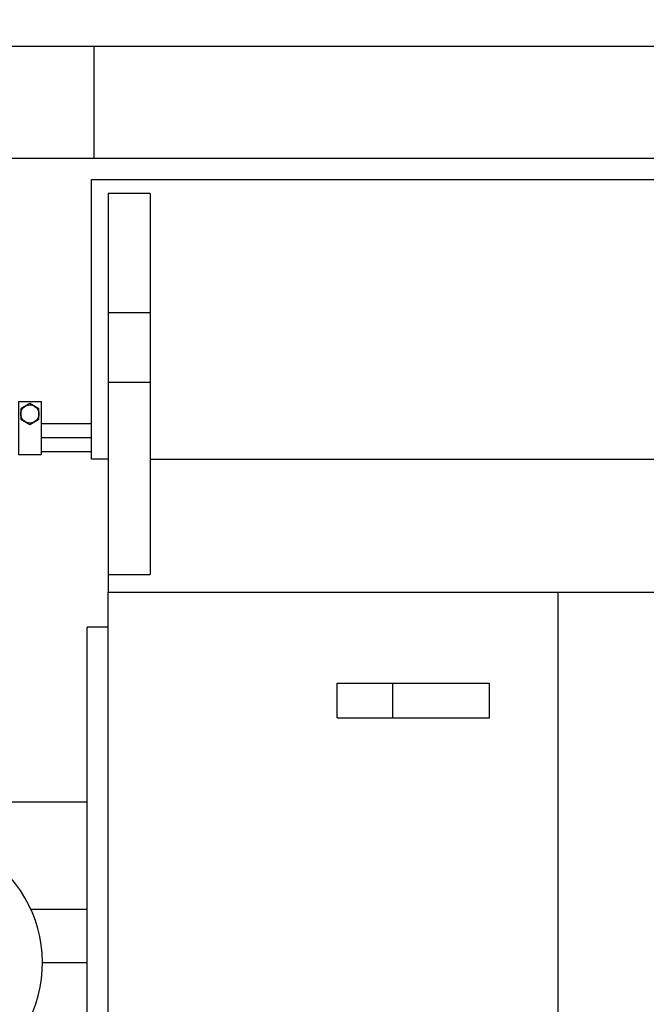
# Model space of a CAD drawing. Header units: millimetres. Extents: x 0 to 1189, y 0 to 841.
# Tile 65 of 172: x 641 to 659, y 313 to 341. Entities that reach past the tile are written whole.
import ezdxf
from ezdxf.enums import TextEntityAlignment as Align

# ---------------------------------------------------------------- set-up
doc = ezdxf.new("R2010")
doc.units = ezdxf.units.MM
doc.header["$LTSCALE"] = 65.395
doc.linetypes.add('CENTER', pattern=[0.6, 0.375, -0.075, 0.075, -0.075])
doc.layers.get('0').update_dxf_attribs({"linetype": 'CONTINUOUS'})
for name, color, linetype in [('32007_153200_12_ABL1862', 7, 'CONTINUOUS'), ('32007_153200_12_T2_PBL2089', 7, 'CONTINUOUS'), ('32007_153200_13_ABL1738', 7, 'CONTINUOUS'), ('32007_153200_13_T1_PBL1775', 7, 'CONTINUOUS'), ('32007_153200_13_T2_PBL1784', 7, 'CONTINUOUS'), ('32007_153200_20_ABL1769', 7, 'CONTINUOUS'), ('32007_153200_20_T1_PBL2097', 7, 'CONTINUOUS'), ('8M32E_GENSET_GENERATOR_ABL1724', 7, 'CONTINUOUS'), ('8M32E_GENSET_GENERATOR_T1_PBL1725', 7, 'CONTINUOUS'), ('8M32E_GENSET_GRUNDRAHMEN_ABL1726', 7, 'CONTINUOUS'), ('8M32E_GENSET_GRUNDRAHMEN_T1_PBL1727', 7, 'CONTINUOUS'), ('8M32E_GENSET_VERROHRUNG_ABL1728', 7, 'CONTINUOUS'), ('BOGEN-S-2D-90-76_1X2_9_PBL1785', 7, 'CONTINUOUS'), ('D2616-2-K-76_1-2_9-60_3-2_9_PBL1779', 7, 'CONTINUOUS'), ('D931_1-M8X55_PBL1793', 7, 'CONTINUOUS'), ('EN1092-1-01A-DN50-PN6_PBL1739', 7, 'CONTINUOUS'), ('EN1092-1-01A-DN65_PN16-77_5_PBL2256', 7, 'CONTINUOUS'), ('oben_15_VBL1723', 7, 'CONTINUOUS'), ('RKD1000-20_PBL1792', 7, 'CONTINUOUS')]:
    doc.layers.add(name, color=color, linetype=linetype)
doc.styles.get("Standard").update_dxf_attribs({"font": 'txt', "width": 0.6})
doc.dimstyles.new('DIMSTYLE_4', dxfattribs={"dimtxt": 3.5, "dimasz": 3.5, "dimexe": 1.8, "dimexo": 0, "dimgap": 0.875, "dimtad": 1, "dimdec": 0, "dimlfac": 25, "dimdsep": 46, "dimtxsty": 'Standard', "dimblk": '_FILLED', "dimblk1": '_FILLED', "dimblk2": '_FILLED', "dimcen": 0.09, "dimadec": 0, "dimazin": 0, "dimtp": 2, "dimtm": 2, "dimtfac": 1, "dimtdec": 0, "dimtofl": 0, "dimtmove": 0, "dimatfit": 3, "dimldrblk": '_FILLED', "dimfxl": 1, "dimtolj": 1, "dimarcsym": 0})

# ---------------------------------------------------------------- blocks, each defined once
blk = doc.blocks.new('_FILLED')
at = {"color": 0, "linetype": 'ByBlock'}
blk.add_solid([(0, 0), (-1, 0.1671), (-1, -0.1671)], dxfattribs=at)
blk = doc.blocks.new('*D15')
at = {"color": 2, "linetype": 'Continuous'}
for p, q in [((625.179, 298.937), (625.179, 365.017)), ((1060.23, 300.061), (1060.23, 365.017)), ((625.179, 363.217), (842.705, 363.217)), ((1060.23, 363.217), (842.705, 363.217))]:
    blk.add_line(p, q, dxfattribs=at)
at = {"color": 2, "linetype": 'Continuous', "xscale": 3.5, "yscale": 3.5, "zscale": 3.5, "rotation": 180}
blk.add_blockref('_FILLED', (625.179, 363.217), dxfattribs=at)
at = {"color": 2, "linetype": 'Continuous', "xscale": 3.5, "yscale": 3.5, "zscale": 3.5}
blk.add_blockref('_FILLED', (1060.23, 363.217), dxfattribs=at)
at = {"color": 2, "linetype": 'Continuous', "width": 0.647619}
blk.add_text('10876', height=3.5, dxfattribs=at).set_placement((842.705, 364.092), align=Align.CENTER)
blk = doc.blocks.new('8M32E_GENSET_GENERATOR_T1_PBL1725', base_point=(691.019, 287.417))
at = {"layer": '8M32E_GENSET_GENERATOR_T1_PBL1725', "color": 7, "linetype": 'Continuous'}
for p, q in [((643.459, 328.137), (643.459, 336.137)), ((643.459, 336.137), (677.859, 336.137)), ((643.939, 335.737), (643.939, 332.337)), ((645.139, 335.737), (643.939, 335.737)), ((645.139, 335.737), (645.139, 332.337)), ((643.939, 332.337), (643.939, 324.337)), ((643.939, 332.337), (645.139, 332.337)), ((645.139, 332.337), (645.139, 324.837)), ((643.939, 328.137), (643.459, 328.137)), ((645.139, 328.137), (710.009, 328.137)), ((643.939, 324.837), (645.139, 324.837)), ((643.939, 263.937), (643.939, 324.337)), ((643.939, 324.337), (742.219, 324.337)), ((656.796, 263.937), (656.796, 324.337)), ((643.339, 264.937), (643.339, 323.337)), ((643.939, 323.337), (643.339, 323.337)), ((650.477, 320.737), (650.477, 321.737)), ((650.477, 321.737), (654.831, 321.737)), ((654.831, 320.737), (654.831, 321.737)), ((650.477, 320.737), (654.831, 320.737))]:
    blk.add_line(p, q, dxfattribs=at)
at = {"layer": '8M32E_GENSET_GENERATOR_T1_PBL1725', "color": 9, "linetype": 'Continuous'}
for p, q in [((643.939, 330.337), (645.139, 330.337)), ((652.077, 320.737), (652.077, 321.737))]:
    blk.add_line(p, q, dxfattribs=at)
blk = doc.blocks.new('8M32E_GENSET_GENERATOR_ABL1724', base_point=(691.019, 287.417))
at = {"layer": '8M32E_GENSET_GENERATOR_T1_PBL1725'}
blk.add_blockref('8M32E_GENSET_GENERATOR_T1_PBL1725', (691.019, 287.417), dxfattribs=at)
blk = doc.blocks.new('8M32E_GENSET_GRUNDRAHMEN_T1_PBL1727', base_point=(813.219, 294.137))
at = {"layer": '8M32E_GENSET_GRUNDRAHMEN_T1_PBL1727', "color": 7, "linetype": 'Continuous'}
for p, q in [((705.019, 339.937), (631.739, 339.937)), ((643.539, 336.737), (643.539, 339.937)), ((815.019, 336.737), (634.939, 336.737)), ((639.402, 318.337), (643.339, 318.337))]:
    blk.add_line(p, q, dxfattribs=at)
blk = doc.blocks.new('8M32E_GENSET_GRUNDRAHMEN_ABL1726', base_point=(813.219, 294.137))
at = {"layer": '8M32E_GENSET_GRUNDRAHMEN_T1_PBL1727'}
blk.add_blockref('8M32E_GENSET_GRUNDRAHMEN_T1_PBL1727', (813.219, 294.137), dxfattribs=at)
blk = doc.blocks.new('EN1092-1-01A-DN50-PN6_PBL1739', base_point=(638.359, 308.753))
at = {"layer": 'EN1092-1-01A-DN50-PN6_PBL1739', "color": 7, "linetype": 'Continuous'}
for p, q in [((635.559, 307.871), (635.559, 308.451)), ((641.159, 307.871), (641.159, 308.451))]:
    blk.add_line(p, q, dxfattribs=at)
for points, knots in [([(637.758, 309.607), (638.219, 309.649), (638.905, 309.641), (639.766, 309.488), (640.16, 309.363), (640.339, 309.288)], [0, 0, 0, 0, 0.529296, 0.778155, 1, 1, 1, 1]), ([(635.559, 308.451), (635.559, 308.549), (635.629, 308.766), (635.89, 309.032), (636.277, 309.259), (636.585, 309.371), (636.756, 309.421)], [0, 0, 0, 0, 0.179761, 0.398071, 0.671698, 1, 1, 1, 1]), ([(640.339, 309.288), (640.459, 309.237), (640.675, 309.129), (640.942, 308.927), (641.115, 308.701), (641.159, 308.53), (641.159, 308.451)], [0, 0, 0, 0, 0.317964, 0.585742, 0.807567, 1, 1, 1, 1]), ([(637.758, 309.027), (638.219, 309.069), (638.905, 309.061), (639.766, 308.908), (640.16, 308.783), (640.339, 308.708)], [0, 0, 0, 0, 0.529296, 0.778155, 1, 1, 1, 1]), ([(635.559, 307.871), (635.559, 307.969), (635.629, 308.186), (635.89, 308.452), (636.277, 308.679), (636.585, 308.791), (636.756, 308.841)], [0, 0, 0, 0, 0.179761, 0.398071, 0.671698, 1, 1, 1, 1]), ([(640.339, 308.708), (640.459, 308.657), (640.675, 308.549), (640.942, 308.347), (641.115, 308.121), (641.159, 307.95), (641.159, 307.871)], [0, 0, 0, 0, 0.317964, 0.585742, 0.807567, 1, 1, 1, 1])]:
    blk.add_open_spline(points, degree=3, knots=knots, dxfattribs=at)
blk = doc.blocks.new('32007_153200_13_T1_PBL1775', base_point=(638.659, 311.279))
at = {"layer": '32007_153200_13_T1_PBL1775', "color": 2, "linetype": 'CENTER'}
blk.add_line((638.359, 309.634), (638.359, 312.534), dxfattribs=at)
at = {"layer": '32007_153200_13_T1_PBL1775', "color": 7, "linetype": 'Continuous'}
blk.add_line((639.565, 309.514), (639.565, 312.534), dxfattribs=at)
blk.add_open_spline([(637.754, 312.975), (637.95, 313.023), (638.259, 313.054), (638.664, 313.033), (638.952, 312.984), (639.2, 312.907), (639.395, 312.806), (639.528, 312.684), (639.565, 312.58), (639.565, 312.534)], degree=3, knots=[0, 0, 0, 0, 0.302296, 0.45811, 0.60532, 0.736238, 0.845334, 0.931141, 1, 1, 1, 1], dxfattribs=at)
blk = doc.blocks.new('D2616-2-K-76_1-2_9-60_3-2_9_PBL1779', base_point=(638.818, 313.965))
at = {"layer": 'D2616-2-K-76_1-2_9-60_3-2_9_PBL1779', "color": 7, "linetype": 'Continuous'}
for p, q in [((639.881, 314.753), (639.881, 315.129)), ((639.576, 312.906), (639.862, 314.536)), ((639.565, 312.534), (639.565, 312.774))]:
    blk.add_line(p, q, dxfattribs=at)
for centre, radius, start, end in [((638.62, 314.753), 1.261, 350.0685, 359.9892), ((638.243, 310.979), 2.055, 102.9927, 103.7104), ((638.288, 310.775), 2.264, 98.906, 102.9416), ((638.337, 310.469), 2.574, 95.2221, 98.926), ((638.356, 310.266), 2.777, 91.7165, 95.237), ((638.359, 310.196), 2.848, 88.2687, 91.7313), ((638.362, 310.266), 2.777, 84.763, 88.2835), ((638.381, 310.469), 2.574, 81.074, 84.7779), ((638.43, 310.775), 2.264, 77.0584, 81.094), ((640.331, 312.774), 0.766, 170.0875, 180.0082)]:
    blk.add_arc(centre, radius, start, end, dxfattribs=at)
at = {"layer": 'D2616-2-K-76_1-2_9-60_3-2_9_PBL1779', "color": 9, "linetype": 'Continuous'}
for points, knots in [([(637.759, 315.344), (637.807, 315.353), (638.005, 315.384), (638.207, 315.396), (638.359, 315.396)], [0, 0, 0, 0, 0.242725, 1, 1, 1, 1]), ([(639.881, 314.753), (639.881, 314.965), (639.55, 315.178), (639.199, 315.294), (638.838, 315.375), (638.554, 315.396), (638.359, 315.396)], [0, 0, 0, 0, 0.367016, 0.507698, 0.66316, 1, 1, 1, 1]), ([(637.759, 315.167), (637.807, 315.176), (638.006, 315.207), (638.207, 315.22), (638.359, 315.22)], [0, 0, 0, 0, 0.242582, 1, 1, 1, 1]), ([(639.862, 314.536), (639.87, 314.579), (639.862, 314.675), (639.781, 314.808), (639.643, 314.925), (639.374, 315.07), (638.937, 315.189), (638.56, 315.22), (638.359, 315.22)], [0, 0, 0, 0, 0.072914, 0.15422, 0.25279, 0.371595, 0.663333, 1, 1, 1, 1]), ([(637.755, 313.392), (637.802, 313.404), (638.001, 313.444), (638.204, 313.46), (638.359, 313.46)], [0, 0, 0, 0, 0.238141, 1, 1, 1, 1]), ([(639.576, 312.906), (639.582, 312.941), (639.576, 313.019), (639.511, 313.126), (639.399, 313.221), (639.181, 313.339), (638.827, 313.435), (638.522, 313.46), (638.359, 313.46)], [0, 0, 0, 0, 0.072914, 0.154221, 0.25279, 0.371595, 0.663333, 1, 1, 1, 1]), ([(637.756, 313.215), (637.803, 313.227), (638.001, 313.268), (638.204, 313.283), (638.359, 313.283)], [0, 0, 0, 0, 0.237834, 1, 1, 1, 1]), ([(639.565, 312.774), (639.565, 312.942), (639.303, 313.11), (639.025, 313.202), (638.739, 313.266), (638.513, 313.283), (638.359, 313.283)], [0, 0, 0, 0, 0.367016, 0.507698, 0.663161, 1, 1, 1, 1])]:
    blk.add_open_spline(points, degree=3, knots=knots, dxfattribs=at)
at = {"layer": 'D2616-2-K-76_1-2_9-60_3-2_9_PBL1779', "color": 7, "linetype": 'Continuous'}
for points in [[(639.082, 312.942), (639.034, 312.957), (638.986, 312.97), (638.937, 312.981)], [(639.212, 312.894), (639.169, 312.912), (639.126, 312.928), (639.082, 312.942)], [(639.537, 312.642), (639.524, 312.668), (639.508, 312.691), (639.489, 312.712)]]:
    blk.add_open_spline(points, degree=3, dxfattribs=at)
for points, knots in [([(639.324, 312.84), (639.316, 312.844), (639.279, 312.864), (639.241, 312.882), (639.212, 312.894)], [0, 0, 0, 0, 0.239746, 1, 1, 1, 1]), ([(639.417, 312.778), (639.41, 312.784), (639.381, 312.806), (639.349, 312.826), (639.324, 312.84)], [0, 0, 0, 0, 0.238153, 1, 1, 1, 1]), ([(639.489, 312.712), (639.484, 312.718), (639.462, 312.742), (639.437, 312.763), (639.417, 312.778)], [0, 0, 0, 0, 0.237316, 1, 1, 1, 1]), ([(639.565, 312.534), (639.565, 312.562), (639.557, 312.6), (639.542, 312.634), (639.537, 312.642)], [0, 0, 0, 0, 0.738496, 1, 1, 1, 1])]:
    blk.add_open_spline(points, degree=3, knots=knots, dxfattribs=at)
blk = doc.blocks.new('32007_153200_13_T2_PBL1784', base_point=(639.726, 313.416))
at = {"layer": '32007_153200_13_T2_PBL1784', "color": 7, "linetype": 'Continuous'}
blk.add_line((639.881, 314.015), (639.881, 313.737), dxfattribs=at)
blk.add_arc((638.359, 313.737), 1.522, 322.8019, 360, dxfattribs=at)
at = {"layer": '32007_153200_13_T2_PBL1784', "color": 9, "linetype": 'Continuous'}
blk.add_open_spline([(639.846, 314.015), (639.819, 313.902), (639.776, 313.791), (639.72, 313.69)], degree=3, dxfattribs=at)
blk = doc.blocks.new('BOGEN-S-2D-90-76_1X2_9_PBL1785', base_point=(638.359, 317.736))
at = {"layer": 'BOGEN-S-2D-90-76_1X2_9_PBL1785', "color": 7, "linetype": 'Continuous'}
blk.add_line((639.881, 316.853), (639.881, 317.225), dxfattribs=at)
blk.add_arc((638.359, 317.229), 1.522, 0, 114.0312, dxfattribs=at)
blk = doc.blocks.new('EN1092-1-01A-DN65_PN16-77_5_PBL2256', base_point=(638.156, 313.573))
at = {"layer": 'EN1092-1-01A-DN65_PN16-77_5_PBL2256', "color": 7, "linetype": 'Continuous'}
for radius, start, end in [(3.7, 115.6424, 122.3471), (3.7, 57.6529, 65.6873), (3.7, 289.0987, 49.0547), (3.7, 53.7119, 54.2361), (3.7, 139.9138, 244.3576), (1.55, 321.1748, 8.5594)]:
    blk.add_arc((638.359, 313.737), radius, start, end, dxfattribs=at)
blk = doc.blocks.new('32007_153200_13_ABL1738', base_point=(638.343, 313.245))
at = {"layer": '32007_153200_13_T1_PBL1775'}
blk.add_blockref('32007_153200_13_T1_PBL1775', (638.659, 311.279), dxfattribs=at)
at = {"layer": '32007_153200_13_T2_PBL1784'}
blk.add_blockref('32007_153200_13_T2_PBL1784', (639.726, 313.416), dxfattribs=at)
at = {"layer": 'BOGEN-S-2D-90-76_1X2_9_PBL1785'}
blk.add_blockref('BOGEN-S-2D-90-76_1X2_9_PBL1785', (638.359, 317.736), dxfattribs=at)
at = {"layer": 'D2616-2-K-76_1-2_9-60_3-2_9_PBL1779'}
blk.add_blockref('D2616-2-K-76_1-2_9-60_3-2_9_PBL1779', (638.818, 313.965), dxfattribs=at)
at = {"layer": 'EN1092-1-01A-DN50-PN6_PBL1739'}
blk.add_blockref('EN1092-1-01A-DN50-PN6_PBL1739', (638.359, 308.753), dxfattribs=at)
at = {"layer": 'EN1092-1-01A-DN65_PN16-77_5_PBL2256'}
blk.add_blockref('EN1092-1-01A-DN65_PN16-77_5_PBL2256', (638.156, 313.573), dxfattribs=at)
blk = doc.blocks.new('32007_153200_20_T1_PBL2097', base_point=(694.769, 328.752))
at = {"layer": '32007_153200_20_T1_PBL2097', "color": 7, "linetype": 'Continuous'}
for p, q in [((643.459, 329.152), (642.019, 329.152)), ((643.459, 328.352), (642.019, 328.352))]:
    blk.add_line(p, q, dxfattribs=at)
at = {"layer": '32007_153200_20_T1_PBL2097', "color": 2, "linetype": 'CENTER'}
blk.add_line((643.459, 328.752), (642.019, 328.752), dxfattribs=at)
blk = doc.blocks.new('32007_153200_20_ABL1769', base_point=(695.08, 328.752))
at = {"layer": '32007_153200_20_T1_PBL2097'}
blk.add_blockref('32007_153200_20_T1_PBL2097', (694.769, 328.752), dxfattribs=at)
blk = doc.blocks.new('RKD1000-20_PBL1792', base_point=(641.699, 329.032))
at = {"layer": 'RKD1000-20_PBL1792', "color": 7, "linetype": 'Continuous'}
for p, q in [((641.379, 329.792), (641.379, 328.272)), ((641.379, 329.792), (642.019, 329.792)), ((642.019, 329.792), (642.019, 328.272)), ((641.379, 328.272), (642.019, 328.272))]:
    blk.add_line(p, q, dxfattribs=at)
blk = doc.blocks.new('D931_1-M8X55_PBL1793', base_point=(641.699, 329.432))
at = {"layer": 'D931_1-M8X55_PBL1793', "color": 7, "linetype": 'Continuous'}
for p, q in [((641.699, 329.732), (641.439, 329.582)), ((641.959, 329.582), (641.699, 329.732)), ((641.439, 329.582), (641.439, 329.282)), ((641.959, 329.282), (641.959, 329.582)), ((641.439, 329.282), (641.699, 329.132)), ((641.699, 329.132), (641.959, 329.282))]:
    blk.add_line(p, q, dxfattribs=at)
blk.add_circle((641.699, 329.432), 0.26, dxfattribs=at)
blk = doc.blocks.new('32007_153200_12_T2_PBL2089', base_point=(693.526, 313.737))
at = {"layer": '32007_153200_12_T2_PBL2089', "color": 7, "linetype": 'Continuous'}
blk.add_line((643.339, 315.259), (641.716, 315.259), dxfattribs=at)
at = {"layer": '32007_153200_12_T2_PBL2089', "color": 2, "linetype": 'CENTER'}
blk.add_line((643.339, 313.737), (642.059, 313.737), dxfattribs=at)
blk = doc.blocks.new('32007_153200_12_ABL1862', base_point=(699.67, 313.737))
at = {"layer": '32007_153200_12_T2_PBL2089'}
blk.add_blockref('32007_153200_12_T2_PBL2089', (693.526, 313.737), dxfattribs=at)
blk = doc.blocks.new('8M32E_GENSET_VERROHRUNG_ABL1728', base_point=(818.583, 297.937))
at = {"layer": '32007_153200_12_ABL1862'}
blk.add_blockref('32007_153200_12_ABL1862', (699.67, 313.737), dxfattribs=at)
at = {"layer": '32007_153200_13_ABL1738'}
blk.add_blockref('32007_153200_13_ABL1738', (638.343, 313.245), dxfattribs=at)
at = {"layer": '32007_153200_20_ABL1769'}
blk.add_blockref('32007_153200_20_ABL1769', (695.08, 328.752), dxfattribs=at)
at = {"layer": 'D931_1-M8X55_PBL1793'}
blk.add_blockref('D931_1-M8X55_PBL1793', (641.699, 329.432), dxfattribs=at)
at = {"layer": 'RKD1000-20_PBL1792'}
blk.add_blockref('RKD1000-20_PBL1792', (641.699, 329.032), dxfattribs=at)
blk = doc.blocks.new('OBEN_15_VBL1723', base_point=(841.392, 294.137))
at = {"layer": '8M32E_GENSET_GENERATOR_ABL1724'}
blk.add_blockref('8M32E_GENSET_GENERATOR_ABL1724', (691.019, 287.417), dxfattribs=at)
at = {"layer": '8M32E_GENSET_GRUNDRAHMEN_ABL1726'}
blk.add_blockref('8M32E_GENSET_GRUNDRAHMEN_ABL1726', (813.219, 294.137), dxfattribs=at)
at = {"layer": '8M32E_GENSET_VERROHRUNG_ABL1728'}
blk.add_blockref('8M32E_GENSET_VERROHRUNG_ABL1728', (818.583, 297.937), dxfattribs=at)

msp = doc.modelspace()

# ---------------------------------------------------------------- block references
at = {"layer": 'oben_15_VBL1723'}
msp.add_blockref('OBEN_15_VBL1723', (841.3924, 294.13694), dxfattribs=at)

# ---------------------------------------------------------------- dimensions: what is measured, and where the dimension line sits
at = {"color": 2, "linetype": 'Continuous'}
dim = msp.add_linear_dim(base=(1060.23025, 363.21732), p1=(625.17927, 298.93694), p2=(1060.23025, 300.06144), dimstyle='DIMSTYLE_4', dxfattribs=at)
dim.commit()
dim.dimension.update_dxf_attribs({"geometry": '*D15', "text_midpoint": (842.37141, 363.21732), "dimtype": 160})

doc.saveas('drawing.dxf')
